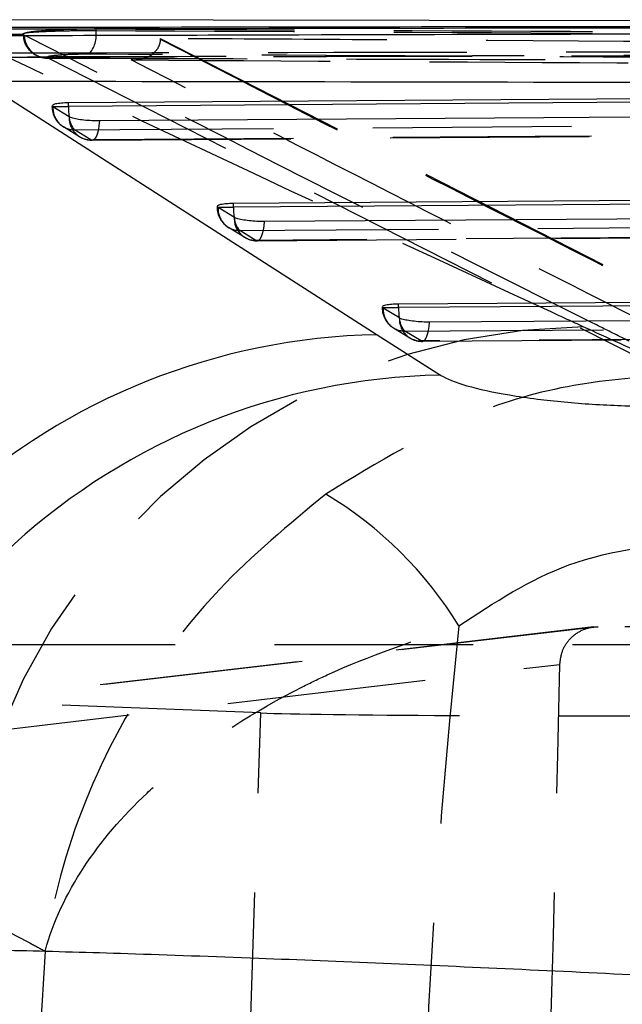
# Model space of a CAD drawing. Extents: x 122 to 736, y 117 to 530.
# Tile 8 of 26: x 171 to 179, y 141 to 153. Entities that reach past the tile are written whole.
import ezdxf

# ---------------------------------------------------------------- set-up
doc = ezdxf.new("R2010")
doc.units = 0
doc.header["$LTSCALE"] = 2
doc.linetypes.add('HIDDEN', pattern=[1.905, 1.27, -0.635])
doc.layers.get('0').update_dxf_attribs({"linetype": 'CONTINUOUS'})

msp = doc.modelspace()

# ---------------------------------------------------------------- linework, layer by layer
at = {"color": 7, "linetype": 'CONTINUOUS'}
for p, q in [((189.5317, 153.1221), (170.0753, 153.1509)), ((171.9133, 152.0916), (189.8576, 152.2235)), ((171.1806, 152.1258), (175.8602, 149.1246)), ((171.7094, 152.042), (171.7083, 152.052)), ((171.7171, 152.0363), (171.7094, 152.042)), ((171.9248, 151.9097), (171.7171, 152.0363)), ((171.9133, 152.042), (171.9133, 152.0916)), ((174.0235, 150.8057), (190.7937, 150.9253)), ((173.8196, 150.7561), (173.8185, 150.7661)), ((174.0235, 150.7561), (174.0235, 150.8057)), ((173.8273, 150.7504), (173.8196, 150.7561)), ((174.035, 150.6239), (173.8273, 150.7504)), ((176.1337, 149.5203), (191.7297, 149.6268)), ((176.1337, 149.4707), (176.1337, 149.5203)), ((175.93, 149.4707), (175.9287, 149.4808)), ((175.9375, 149.4652), (175.93, 149.4707)), ((176.1452, 149.3387), (175.9375, 149.4652)), ((175.8602, 149.1246), (176.6683, 148.6088))]:
    msp.add_line(p, q, dxfattribs=at)
at = {"color": 7, "linetype": 'HIDDEN'}
for p, q in [((172.2649, 153.0335), (172.2649, 153.0129)), ((170.5111, 152.9678), (171.3327, 152.9654)), ((171.3411, 152.9569), (171.3327, 152.9654)), ((171.3357, 152.9661), (171.3359, 152.9648)), ((171.3507, 152.952), (171.3411, 152.9569)), ((173.0886, 152.9104), (173.0885, 152.9013)), ((173.0886, 152.9104), (180.4996, 149.1247)), ((171.5044, 152.6965), (171.5126, 152.6923)), ((171.6483, 152.6648), (171.6581, 152.6599)), ((171.6581, 152.6599), (179.3822, 148.7418)), ((171.7094, 152.042), (171.7039, 152.042)), ((171.8501, 151.7841), (172.0578, 151.6576)), ((172.2013, 151.6157), (171.9936, 151.7423)), ((172.2183, 151.6115), (190.0471, 151.7424)), ((173.8196, 150.7561), (173.8141, 150.7561)), ((173.9603, 150.4974), (174.168, 150.3708)), ((174.3115, 150.3298), (174.1038, 150.4563)), ((174.3285, 150.3257), (190.983, 150.4444)), ((175.93, 149.4707), (175.9243, 149.4707)), ((176.0708, 149.2132), (176.2785, 149.0867)), ((176.4216, 149.0445), (176.2139, 149.171)), ((176.4386, 149.0406), (191.919, 149.146)), ((178.6276, 145.3892), (170.5035, 144.4357)), ((178.685, 145.3926), (170.5469, 144.4374)), ((196.8042, 145.3926), (178.685, 145.3926)), ((188.5188, 145.1607), (169.597, 145.1607)), ((170.1682, 143.9687), (178.1955, 144.9109)), ((174.374, 144.2908), (170.5469, 144.4374)), ((174.0854, 135.6486), (174.374, 144.2908))]:
    msp.add_line(p, q, dxfattribs=at)
at = {"color": 8, "linetype": 'CONTINUOUS'}
for p, q in [((171.7094, 152.042), (171.9133, 152.042)), ((173.8196, 150.7561), (174.0235, 150.7561)), ((175.93, 149.4707), (176.1337, 149.4707))]:
    msp.add_line(p, q, dxfattribs=at)
at = {"color": 7, "linetype": 'CONTINUOUS', "flags": 128}
for points in [[(189.8576, 152.1738), (180.9169, 152.108), (171.9133, 152.042)], [(190.1386, 151.9876), (189.56, 151.9833), (187.2459, 151.9664), (177.9894, 151.8986), (172.3098, 151.8571)], [(190.7937, 150.8756), (182.4401, 150.816), (174.0235, 150.7561)], [(191.0746, 150.6893), (190.4961, 150.6852), (188.1819, 150.6688), (178.9254, 150.6031), (174.42, 150.5713)], [(191.7297, 149.577), (183.9633, 149.524), (176.1337, 149.4707)], [(192.0106, 149.3906), (191.4321, 149.3867), (189.1179, 149.371), (179.8614, 149.3085), (176.5302, 149.286)]]:
    msp.add_lwpolyline(points, dxfattribs=at)
at = {"color": 7, "linetype": 'HIDDEN', "flags": 128}
for points in [[(171.9936, 151.7423), (172.5722, 151.7465), (174.8863, 151.7635), (184.1427, 151.8314), (189.9379, 151.8741)], [(172.3098, 151.8571), (172.3049, 151.8005), (172.2967, 151.7482), (172.2854, 151.7022), (172.2715, 151.6642), (172.2555, 151.6357), (172.238, 151.6177), (172.2198, 151.611), (172.2013, 151.6157)], [(190.0301, 151.7463), (189.4515, 151.7421), (187.1374, 151.7251), (177.881, 151.6572), (172.2013, 151.6157)], [(174.1038, 150.4563), (174.6823, 150.4604), (176.9964, 150.4769), (186.2529, 150.5429), (190.8739, 150.5759)], [(174.3115, 150.3298), (174.3299, 150.3251), (174.3482, 150.3318), (174.3657, 150.3498), (174.3817, 150.3783), (174.3956, 150.4163), (174.4068, 150.4623), (174.4151, 150.5146), (174.42, 150.5713)], [(190.966, 150.4481), (190.3875, 150.444), (188.0734, 150.4275), (178.8169, 150.3617), (174.3115, 150.3298)], [(176.2139, 149.171), (176.7925, 149.1749), (179.1066, 149.1906), (188.363, 149.2537), (191.8098, 149.2773)], [(176.4216, 149.0445), (176.44, 149.0398), (176.4583, 149.0466), (176.4758, 149.0646), (176.4918, 149.0931), (176.5057, 149.1311), (176.517, 149.1771), (176.5253, 149.2294), (176.5302, 149.286)], [(191.902, 149.1494), (191.3234, 149.1455), (189.0093, 149.1298), (179.7528, 149.067), (176.4216, 149.0445)]]:
    msp.add_lwpolyline(points, dxfattribs=at)
at = {"color": 7, "linetype": 'HIDDEN'}
for centre, radius, start, end in [((171.6403, 152.9632), 0.2993, 181.20502, 243.03654), ((171.6499, 152.9582), 0.2992, 181.20071, 242.72386), ((171.9096, 152.9526), 0.3604, 317.51502, 9.63168), ((171.6382, 152.9611), 0.2964, 243.21169, 271.96271), ((171.6478, 152.9562), 0.2964, 242.89899, 271.98881), ((172.0084, 152.042), 0.3045, 180, 238.63762), ((171.9944, 152.0201), 0.2778, 176.6447, 269.84951), ((172.1921, 151.9238), 0.269, 182.82955, 222.43594), ((172.2021, 151.8935), 0.2778, 176.6433, 269.84866), ((172.2161, 151.9154), 0.3045, 238.63836, 270.41866), ((174.1186, 150.7561), 0.3045, 180, 238.64702), ((174.1046, 150.7341), 0.2778, 176.63349, 269.83651), ((174.3023, 150.6378), 0.269, 182.79361, 222.43262), ((174.3123, 150.6076), 0.2778, 176.63197, 269.83486), ((174.3263, 150.6295), 0.3045, 238.64824, 270.40574), ((176.2288, 149.4707), 0.3045, 180, 238.66348), ((176.2148, 149.4488), 0.2778, 176.61701, 269.81669), ((176.4125, 149.3525), 0.269, 182.74508, 222.42236), ((176.4225, 149.3223), 0.2778, 176.61442, 269.81461), ((178.6376, 141.0628), 8.1656, 91.01598, 174.54615), ((176.4365, 149.3443), 0.3045, 238.66574, 270.38685), ((172.5986, 142.749), 5.0602, 31.66916, 59.01379)]:
    msp.add_arc(centre, radius, start, end, dxfattribs=at)
at = {"color": 8, "linetype": 'CONTINUOUS'}
for centre, radius, start, end in [((172.8066, 152.0451), 0.8933, 180.19865, 188.66726), ((174.9164, 150.7589), 0.8928, 180.18587, 188.64944), ((177.0268, 149.4734), 0.893, 180.17048, 188.61704)]:
    msp.add_arc(centre, radius, start, end, dxfattribs=at)
at = {"color": 7, "linetype": 'CONTINUOUS'}
for centre, radius, start, end in [((176.0188, 140.7685), 8.3576, 91.0872, 172.6416), ((176.8301, 140.2512), 8.3591, 91.10912, 173.09227)]:
    msp.add_arc(centre, radius, start, end, dxfattribs=at)
at = {"color": 7, "linetype": 'HIDDEN'}
for centre, major_axis, ratio, start_param, end_param in [((231.0566, 135.6288), (0, 71.253), 0.7672433, 1.4331493, 1.7079117), ((170.5495, 135.6288), (2.4985, 71.2525), 0.1035458, 4.7162976, 4.8466598), ((179.0577, 144.3148), (4.8975, 0.0069), 0.0121357, 3.4381745, 5.0332738), ((231.0566, 135.6288), (0, 71.253), 0.8368187, 1.4918695, 1.6491703)]:
    msp.add_ellipse(centre, major_axis=major_axis, ratio=ratio, start_param=start_param, end_param=end_param, dxfattribs=at)
at = {"color": 7, "linetype": 'CONTINUOUS'}
for points, knots in [([(189.0193, 153.0705), (187.4326, 153.0694), (184.259, 153.0671), (178.1085, 153.0608), (173.5447, 153.0537), (170.5677, 153.0491)], [0, 0, 0, 0, 0.2579882, 0.5159767, 1, 1, 1, 1]), ([(189.0193, 153.0559), (185.8458, 153.0526), (179.6952, 153.0462), (173.5447, 153.0348), (170.5677, 153.0294)], [0, 0, 0, 0, 0.5159766, 1, 1, 1, 1]), ([(170.8186, 152.9473), (171.0081, 152.9479), (171.969, 152.9507), (176.0158, 152.9623), (181.9775, 152.9777), (187.1677, 152.9883), (189.272, 152.9926)], [0, 0, 0, 0, 0.0307991, 0.1562196, 0.6579006, 1, 1, 1, 1]), ([(190.4346, 152.3275), (187.4663, 152.3331), (180.9375, 152.3453), (174.4105, 152.3562), (170.8509, 152.3622)], [0, 0, 0, 0, 0.454637, 1, 1, 1, 1]), ([(171.7089, 152.0606), (171.7172, 152.0657), (171.7341, 152.0762), (171.8001, 152.0869), (171.8657, 152.0911), (171.9056, 152.0915), (171.9133, 152.0916)], [0, 0, 0, 0, 0.30241514, 0.61646473, 0.92564887, 1, 1, 1, 1]), ([(172.3098, 151.8571), (172.3032, 151.8571), (172.264, 151.857), (172.1875, 151.8597), (172.087, 151.869), (172.0013, 151.8831), (171.9483, 151.8975), (171.9307, 151.9066), (171.9248, 151.9097)], [0, 0, 0, 0, 0.0428647, 0.2547498, 0.4666386, 0.6785267, 0.8904078, 1, 1, 1, 1]), ([(173.8191, 150.7746), (173.8273, 150.7798), (173.8441, 150.7902), (173.91, 150.8009), (173.9757, 150.8051), (174.0157, 150.8056), (174.0235, 150.8057)], [0, 0, 0, 0, 0.301735, 0.6155989, 0.9246074, 1, 1, 1, 1]), ([(174.42, 150.5713), (174.4135, 150.5712), (174.3745, 150.5711), (174.2981, 150.5738), (174.1975, 150.5831), (174.1118, 150.5972), (174.0586, 150.6116), (174.041, 150.6208), (174.035, 150.6239)], [0, 0, 0, 0, 0.0421275, 0.2540164, 0.465902, 0.6778012, 0.8896747, 1, 1, 1, 1]), ([(175.9293, 149.4893), (175.9374, 149.4945), (175.9541, 149.5049), (176.0198, 149.5156), (176.0856, 149.5197), (176.1257, 149.5202), (176.1337, 149.5203)], [0, 0, 0, 0, 0.3007385, 0.6143229, 0.923076, 1, 1, 1, 1]), ([(176.5302, 149.286), (176.5239, 149.286), (176.485, 149.2859), (176.4088, 149.2886), (176.3082, 149.2979), (176.2223, 149.312), (176.169, 149.3264), (176.1513, 149.3356), (176.1452, 149.3387)], [0, 0, 0, 0, 0.0410544, 0.2529566, 0.4648565, 0.6767522, 0.8886522, 1, 1, 1, 1]), ([(176.6683, 148.6088), (176.67, 148.6077), (176.7429, 148.5617), (176.9724, 148.4702), (177.4403, 148.3683), (177.9938, 148.2877), (178.6094, 148.2301), (179.1549, 148.2105), (179.4348, 148.2113), (179.4797, 148.2115)], [0, 0, 0, 0, 0.0052162, 0.2197894, 0.4346526, 0.5507207, 0.7539128, 0.9604738, 1, 1, 1, 1]), ([(181.629, 140.8083), (181.4212, 140.8201), (180.6672, 140.8627), (179.3181, 140.9334), (177.6084, 141.0159), (175.9304, 141.0901), (174.2578, 141.1573), (172.684, 141.2128), (171.2684, 141.2531), (170.0944, 141.2752), (169.1419, 141.2793), (168.735, 141.2642), (168.5316, 141.2566)], [0, 0, 0, 0, 0.0397526, 0.1441913, 0.2486297, 0.3511385, 0.4536479, 0.5697088, 0.676652, 0.7835967, 0.891798, 1, 1, 1, 1])]:
    msp.add_open_spline(points, degree=3, knots=knots, dxfattribs=at)
at = {"color": 7, "linetype": 'HIDDEN'}
for points, knots in [([(171.3629, 152.9829), (171.3658, 152.9837), (171.3926, 152.9909), (171.4764, 153.004), (171.6579, 153.019), (171.8827, 153.0291), (172.0947, 153.0336), (172.2184, 153.0335), (172.2649, 153.0335)], [0, 0, 0, 0, 0.0251735, 0.2376729, 0.4499234, 0.6616014, 0.8727313, 1, 1, 1, 1]), ([(172.2649, 153.0335), (174.9613, 153.02), (180.3541, 152.9931), (185.747, 152.9617), (188.4435, 152.946)], [0, 0, 0, 0, 0.5, 1, 1, 1, 1]), ([(178.4928, 149.2272), (178.3562, 149.2898), (175.6691, 150.5216), (173.0228, 151.7766), (170.5111, 152.9678)], [0, 0, 0, 0, 0.0508464, 1, 1, 1, 1]), ([(171.3327, 152.9654), (171.3336, 152.9681), (171.3357, 152.974), (171.3534, 152.9798), (171.3629, 152.9829)], [0, 0, 0, 0, 0.4645671, 1, 1, 1, 1]), ([(171.3359, 152.9648), (171.3387, 152.931), (171.3442, 152.8658), (171.392, 152.7855), (171.4487, 152.7287), (171.5069, 152.6932), (171.5593, 152.6735), (171.592, 152.6656), (171.6094, 152.6623), (171.6137, 152.6615)], [0, 0, 0, 0, 0.2069008, 0.3997021, 0.5625795, 0.7061982, 0.8331565, 0.9586154, 1, 1, 1, 1]), ([(179.0821, 149.0417), (179.051, 149.0572), (178.8955, 149.1345), (178.2423, 149.4596), (175.6942, 150.7348), (173.2741, 151.9702), (171.3507, 152.952)], [0, 0, 0, 0, 0.0120561, 0.0602812, 0.2531806, 1, 1, 1, 1]), ([(171.3629, 152.9829), (171.3822, 152.9854), (171.4297, 152.9916), (171.5722, 153.0003), (171.7799, 153.0078), (172.0232, 153.0125), (172.1833, 153.0127), (172.2649, 153.0129)], [0, 0, 0, 0, 0.1443985, 0.3567341, 0.5687876, 0.7803644, 1, 1, 1, 1]), ([(172.2649, 153.0129), (174.9613, 152.9986), (180.3541, 152.9702), (185.747, 152.9373), (188.4435, 152.9208)], [0, 0, 0, 0, 0.5, 1, 1, 1, 1]), ([(173.0885, 152.9013), (173.0866, 152.882), (173.0824, 152.8383), (173.0512, 152.771), (172.9822, 152.6949), (172.8667, 152.6416), (172.7701, 152.6331), (172.719, 152.6369), (172.7182, 152.637)], [0, 0, 0, 0, 0.0842047, 0.1906941, 0.3587657, 0.6628312, 0.9946901, 1, 1, 1, 1]), ([(173.0885, 152.9013), (173.0886, 152.9013), (174.3304, 152.2649), (176.7899, 150.9977), (179.2638, 149.7472), (180.4996, 149.1226)], [0, 0, 0, 0, 0.0000503, 0.5005081, 1, 1, 1, 1]), ([(187.4154, 152.8194), (187.314, 152.8201), (186.4411, 152.8259), (182.4826, 152.8523), (177.8084, 152.882), (173.9057, 152.9055), (173.0886, 152.9104)], [0, 0, 0, 0, 0.0212419, 0.1827759, 0.828912, 1, 1, 1, 1]), ([(170.6566, 152.7256), (173.7554, 152.7312), (178.9894, 152.7406), (185.1404, 152.7481), (188.1927, 152.7509), (189.1096, 152.7518)], [0, 0, 0, 0, 0.50377815, 0.85093004, 1, 1, 1, 1]), ([(189.1715, 152.7105), (186.0739, 152.7051), (180.8419, 152.696), (174.6903, 152.6817), (171.6362, 152.6739), (170.7167, 152.6715)], [0, 0, 0, 0, 0.5035309, 0.8505245, 1, 1, 1, 1]), ([(170.7248, 152.6702), (171.5564, 152.6725), (177.7074, 152.6892), (183.8584, 152.6996), (189.1778, 152.7086)], [0, 0, 0, 0, 0.1352076, 1, 1, 1, 1]), ([(172.1753, 152.7092), (172.1287, 152.7091), (172.0373, 152.7088), (171.8986, 152.7041), (171.7793, 152.6967), (171.6911, 152.687), (171.6404, 152.6758), (171.6457, 152.6685), (171.6483, 152.6648)], [0, 0, 0, 0, 0.17195013, 0.33745631, 0.50312408, 0.66882121, 0.83438262, 1, 1, 1, 1]), ([(171.6581, 152.6599), (173.7585, 152.6537), (179.4022, 152.637), (185.0441, 152.6178), (188.5862, 152.6058)], [0, 0, 0, 0, 0.3721709, 1, 1, 1, 1]), ([(188.3551, 152.6175), (185.6585, 152.6339), (180.2652, 152.6667), (174.872, 152.695), (172.1753, 152.7092)], [0, 0, 0, 0, 0.5, 1, 1, 1, 1]), ([(172.7182, 152.637), (175.2641, 152.6219), (180.2584, 152.5922), (185.2528, 152.5597), (187.7014, 152.5437)], [0, 0, 0, 0, 0.5097398, 1, 1, 1, 1]), ([(180.198, 148.819), (178.9647, 149.4435), (176.4701, 150.7066), (173.9781, 151.9887), (172.7182, 152.637)], [0, 0, 0, 0, 0.4944268, 1, 1, 1, 1]), ([(179.8409, 148.6147), (179.7071, 148.6751), (179.2559, 148.8787), (178.808, 149.0832), (178.4928, 149.2272)], [0, 0, 0, 0, 0.2964305, 1, 1, 1, 1]), ([(179.8409, 148.6147), (179.4056, 148.5916), (178.5227, 148.5446), (176.9067, 148.1296), (175.8635, 147.491), (175.2037, 147.087)], [0, 0, 0, 0, 0.263297, 0.5340673, 1, 1, 1, 1]), ([(175.2037, 147.087), (174.7332, 146.6987), (173.6552, 145.8091), (172.4604, 144.0685), (171.8767, 142.5551), (171.6846, 141.6673), (171.6393, 141.3998), (171.6248, 141.3048), (171.6202, 141.2732), (171.6182, 141.2594), (171.6172, 141.2526), (171.6164, 141.2468)], [0, 0, 0, 0, 0.2541871, 0.5823036, 0.8735088, 0.9543021, 0.983187, 0.9937878, 0.9969553, 0.9973956, 1, 1, 1, 1]), ([(176.9053, 145.4056), (177.3595, 145.7028), (178.3285, 146.3366), (179.4919, 146.4456), (180.1099, 146.5035)], [0, 0, 0, 0, 0.4687723, 1, 1, 1, 1]), ([(171.6164, 141.2468), (171.6174, 141.2504), (171.7169, 141.613), (172.0418, 142.3109), (172.6909, 143.0716), (173.5881, 143.8643), (174.3885, 144.3756), (175.6444, 144.9849), (176.3316, 145.2142), (176.9053, 145.4056)], [0, 0, 0, 0, 0.0021008, 0.2088193, 0.403302, 0.4678045, 0.7307292, 0.7751644, 1, 1, 1, 1]), ([(178.1955, 144.9109), (178.2022, 144.9671), (178.2157, 145.0796), (178.3055, 145.2268), (178.4352, 145.3352), (178.5703, 145.3864), (178.6555, 145.391), (178.685, 145.3926)], [0, 0, 0, 0, 0.2216589, 0.4433316, 0.6644697, 0.884098, 1, 1, 1, 1]), ([(170.509, 141.8389), (170.8122, 141.6763), (171.1808, 141.4785), (171.5508, 141.2817), (171.6164, 141.2468)], [0, 0, 0, 0, 0.8226033, 1, 1, 1, 1])]:
    msp.add_open_spline(points, degree=3, knots=knots, dxfattribs=at)

doc.saveas('drawing.dxf')
